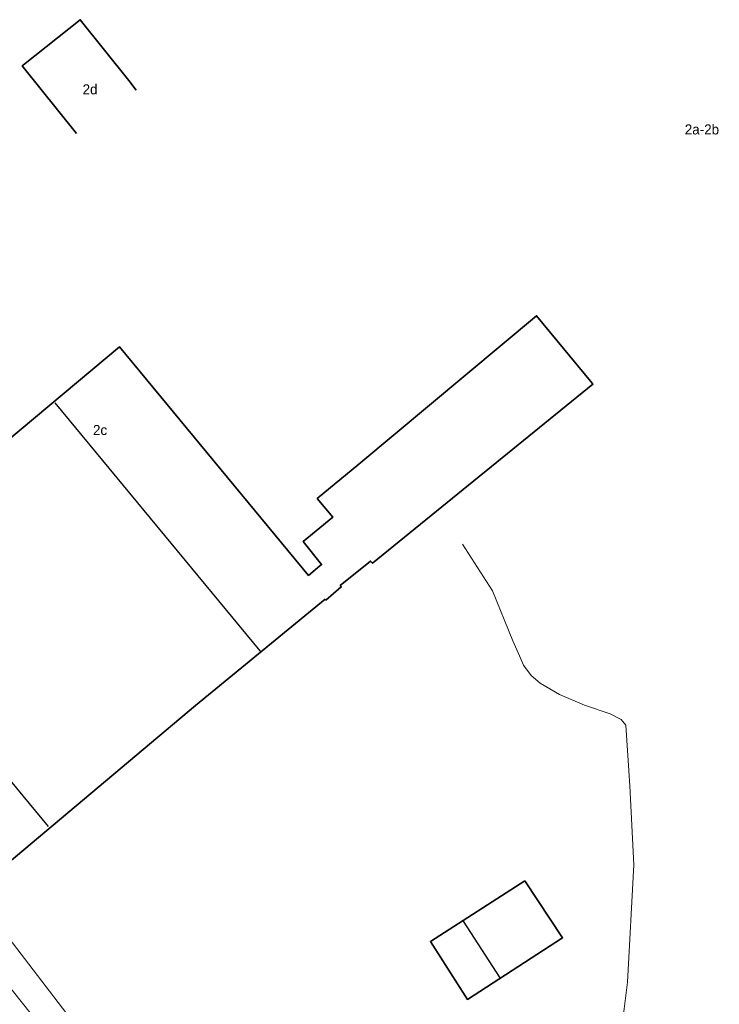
# Model space of a CAD drawing. Header units: metres. Extents: x 169249 to 194689, y 406250 to 412203.
# Tile 211 of 256: x 183615 to 183685, y 409445 to 409543. Entities that reach past the tile are written whole.
import ezdxf
from ezdxf.enums import TextEntityAlignment as Align

# ---------------------------------------------------------------- set-up
doc = ezdxf.new("R2010")
doc.units = ezdxf.units.M
doc.layers.add('BGT_NLCS_N264$0$B-WE-KG-KADASTRAAL_NOK-G', color=252, linetype='CONTINUOUS')
doc.layers.add('BGT_NLCS_N264$0$Label_Nummeraanduidingreeks', color=252, linetype='CONTINUOUS')
for name, color, linetype, lineweight in [('BGT_NLCS_N264$0$B-WE-OG-TOPOGRAFIE_BEBOUWING-G', 252, 'CONTINUOUS', 35), ('BGT_NLCS_N264$0$B-WE-OG-TOPOGRAFIE_CULTUURSCHEIDING-G', 252, 'CONTINUOUS', 18), ('BGT_NLCS_N264$0$B-WE-OG-TOPOGRAFIE_WEG_BERM-GV', 252, 'CONTINUOUS', 18), ('X-XX-AL-REFERENTIE-G', 7, 'CONTINUOUS', 18)]:
    doc.layers.add(name, color=color, linetype=linetype, lineweight=lineweight)
doc.styles.add('BGT_NLCS_N264$0$STANDARD', font='txt')

# ---------------------------------------------------------------- blocks, each defined once
blk = doc.blocks.new('BGT_NLCS_N264')
at = {"layer": 'BGT_NLCS_N264$0$B-WE-KG-KADASTRAAL_NOK-G'}
for p, q in [((183597.353, 409487.172, 22.746), (183617.823, 409462.451, 22.776)), ((183662.875, 409447.372, 18.666), (183659.221, 409453.012, 18.678))]:
    blk.add_line(p, q, dxfattribs=at)
blk.add_polyline3d([(183638.996, 409479.943, 22.755), (183638.972, 409479.972, 22.755), (183618.528, 409504.715, 22.755)], dxfattribs=at)
at = {"layer": 'BGT_NLCS_N264$0$B-WE-OG-TOPOGRAFIE_BEBOUWING-G'}
for points in [[(183626.597, 409535.908, 17.943), (183625.849, 409536.848, 17.943), (183621.014, 409542.924, 17.943), (183621.006, 409542.918, 17.943), (183615.367, 409538.425, 17.943), (183615.239, 409538.323, 17.943), (183620.64, 409531.574, 17.943)], [(183603.49, 409492.346, 19.783), (183603.68, 409492.504, 19.785), (183624.946, 409510.294, 19.68), (183643.791, 409487.494, 19.551), (183644.891, 409488.438, 19.551), (183645.077, 409488.576, 20.742), (183643.232, 409490.875, 20.709), (183646.198, 409493.304, 20.637), (183644.655, 409495.163, 19.371), (183648.782, 409498.604, 19.338), (183666.519, 409513.394, 19.197), (183671.889, 409506.865, 18.706), (183672.132, 409506.57, 18.684), (183650.165, 409488.709, 18.522), (183649.958, 409488.927, 20.769), (183646.947, 409486.486, 20.751), (183647.04, 409486.352, 19.266), (183645.518, 409485.044, 19.254), (183645.443, 409485.13, 19.809)], [(183645.443, 409485.13, 19.809), (183632.514, 409474.51, 19.761), (183611.618, 409456.984, 19.686), (183611.457, 409457.176, 19.686), (183611.45, 409457.184, 19.686)], [(183665.343, 409457.042, 17.847), (183669.11, 409451.345, 18.015), (183659.619, 409445.207, 18.3), (183655.935, 409450.981, 18.261), (183665.343, 409457.042, 17.847)]]:
    blk.add_polyline3d(points, dxfattribs=at)
at = {"layer": 'BGT_NLCS_N264$0$B-WE-OG-TOPOGRAFIE_CULTUURSCHEIDING-G'}
blk.add_polyline3d([(183659.142, 409490.61, 16.002), (183662.118, 409485.966, 15.516), (183664.157, 409480.98, 15.354), (183664.817, 409479.468, 15.333), (183665.214, 409478.559, 15.321), (183665.97, 409477.523, 15.285), (183666.879, 409476.747, 15.228), (183668.815, 409475.628, 15.087), (183671.306, 409474.558, 14.799), (183673.834, 409473.705, 14.58), (183674.933, 409473.117, 14.577), (183675.406, 409472.567, 14.58), (183675.41, 409472.562, 14.58), (183675.818, 409466.502, 14.619), (183676.208, 409458.648, 14.814), (183675.592, 409446.93, 15.15), (183674.595, 409438.958, 15.542)], dxfattribs=at)
at = {"layer": 'BGT_NLCS_N264$0$B-WE-OG-TOPOGRAFIE_WEG_BERM-GV'}
for points in [[(183580.072, 409486.861, 17.541), (183583.083, 409483.826, 17.553), (183586.169, 409480.495, 17.538), (183587.715, 409478.876, 17.536), (183588.339, 409478.223, 17.535), (183590.751, 409475.339, 17.559), (183595.74, 409469.169, 17.451), (183603.612, 409459.377, 17.457), (183607.74, 409454.246, 17.457), (183609.603, 409451.931, 17.457), (183616.783, 409442.909, 17.448), (183622.931, 409435.099, 17.415), (183625.448, 409431.95, 17.389)], [(183627.445, 409433.645, 17.277), (183625.859, 409435.682, 17.298), (183611.732, 409454.109, 17.361), (183610.215, 409456.246, 17.346)]]:
    blk.add_polyline3d(points, dxfattribs=at)
at = {"layer": 'BGT_NLCS_N264$0$Label_Nummeraanduidingreeks', "color": 7, "lineweight": 18, "style": 'BGT_NLCS_N264$0$STANDARD'}
for s, p in [('2d', (183622, 409536)), ('2a-2b', (183683, 409532)), ('2c', (183623, 409502))]:
    blk.add_text(s, height=1, dxfattribs=at).set_placement(p, align=Align.MIDDLE)

msp = doc.modelspace()

# ---------------------------------------------------------------- block references
at = {"layer": 'X-XX-AL-REFERENTIE-G'}
msp.add_blockref('BGT_NLCS_N264', (0, 0), dxfattribs=at)

doc.saveas('drawing.dxf')
